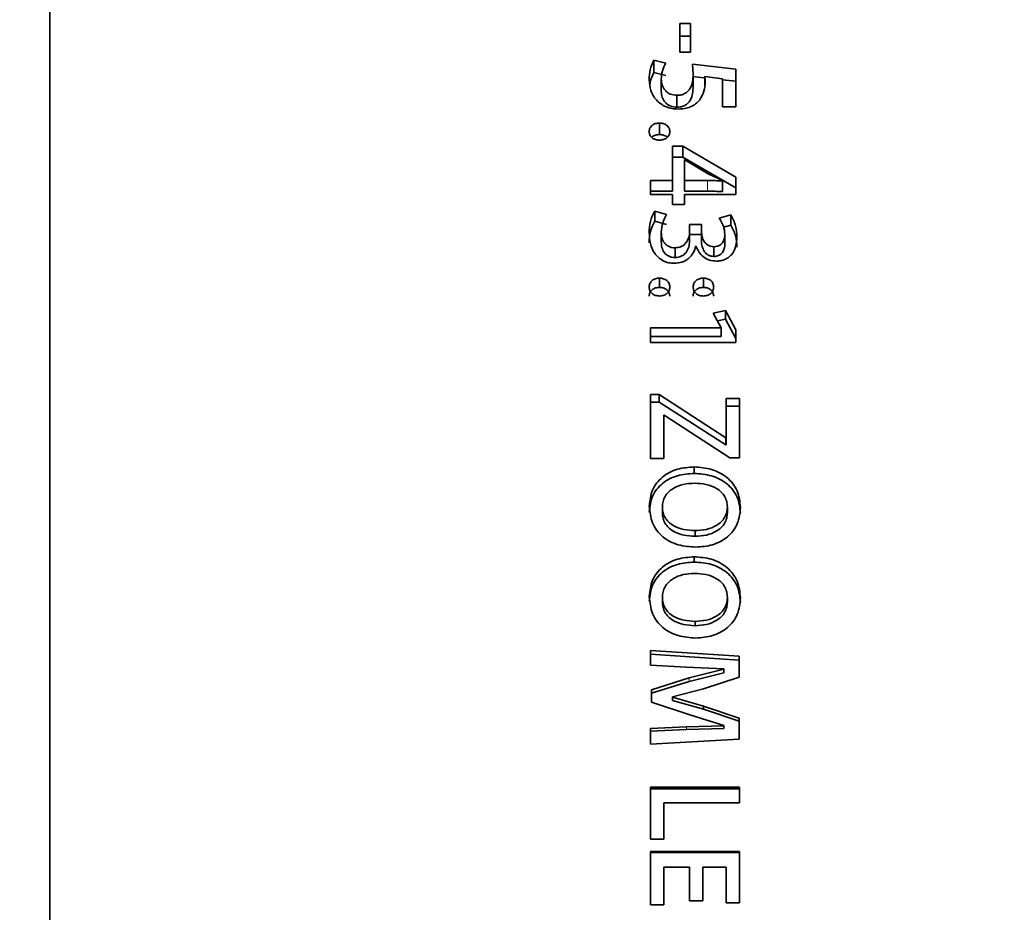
# Model space of a CAD drawing. Header units: millimetres. Extents: x 0 to 1118, y 0 to 864.
# Tile 5 of 86: x 404 to 414, y 170 to 180. Entities that reach past the tile are written whole.
import ezdxf

# ---------------------------------------------------------------- set-up
doc = ezdxf.new("R2010")
doc.units = ezdxf.units.MM
doc.layers.add('ALPHAREV', color=7, linetype='Continuous', lineweight=25)
doc.styles.add('SLDTEXTSTYLE0', font='TXT', dxfattribs={"width": 0.605})
doc.dimstyles.new('SLDDIMSTYLE2', dxfattribs={"dimtxt": 3.175, "dimasz": 4.572, "dimexe": 0, "dimexo": 0.0625, "dimgap": 0.79375, "dimtad": 0, "dimtih": 1, "dimtoh": 1, "dimdec": 1, "dimlfac": 4, "dimrnd": 1e-09, "dimzin": 12, "dimdsep": 46, "dimtxsty": 'SLDTEXTSTYLE0', "dimsah": 1, "dimcen": 0.09, "dimadec": 0, "dimazin": 3, "dimtfac": 1, "dimtofl": 0, "dimtmove": 0, "dimatfit": 3, "dimfxl": 1, "dimfrac": 2, "dimtolj": 1, "dimtzin": 12, "dimarcsym": 0})

# ---------------------------------------------------------------- blocks, each defined once
blk = doc.blocks.new('_D_6')
at = {"layer": 'ALPHAREV'}
for p, q in [((494.068, 215.48), (364.127, 215.48)), ((365.727, 215.48), (365.727, 176.938)), ((366.94, 176.21), (365.849, 176.21)), ((365.849, 176.21), (365.849, 171.337)), ((375.429, 176.21), (376.52, 176.21)), ((376.52, 176.21), (376.52, 171.337)), ((365.849, 171.337), (366.94, 171.337)), ((376.52, 171.337), (375.429, 171.337)), ((365.727, 132.068), (365.727, 170.61)), ((479.003, 132.068), (364.127, 132.068))]:
    blk.add_line(p, q, dxfattribs=at)
for points in [[(365.727, 215.48), (364.965, 210.908), (366.489, 210.908)], [(365.727, 132.068), (366.489, 136.64), (364.965, 136.64)]]:
    blk.add_solid(points, dxfattribs=at)
at = {"layer": 'ALPHAREV', "char_height": 3.175, "attachment_point": 1, "style": 'SLDTEXTSTYLE0'}
for s, insert in [('333.6', (353.843, 175.43)), ('13.1', (366.94, 175.43))]:
    blk.add_mtext(s, dxfattribs=dict(at, insert=insert))

msp = doc.modelspace()

# ---------------------------------------------------------------- linework, layer by layer
at = {"color": 7, "linetype": 'Continuous', "lineweight": 35}
for p, q in [((403.827469, 152.942972), (403.827469, 187.692972)), ((410.496015, 179.670284), (410.383238, 179.670284)), ((410.383238, 179.371871), (410.383238, 179.670284)), ((410.496015, 179.371871), (410.496015, 179.670284)), ((410.496015, 179.535718), (410.383238, 179.535718)), ((410.383238, 179.371871), (410.496015, 179.371871)), ((410.2377, 179.257214), (410.114716, 179.286624)), ((410.114716, 179.157579), (410.114716, 179.286624)), ((410.966183, 179.194771), (410.514791, 179.24545)), ((410.514791, 179.24545), (410.523018, 179.140316)), ((410.2377, 179.128592), (410.114716, 179.157579)), ((410.523018, 179.013375), (410.523018, 179.140316)), ((410.966183, 178.802055), (410.966183, 179.194771)), ((410.191041, 178.962072), (410.191041, 179.088263)), ((410.633025, 179.103914), (410.514791, 179.116997)), ((410.644531, 179.115501), (410.827992, 179.093106)), ((410.644531, 179.029519), (410.644531, 179.115501)), ((410.827992, 178.802055), (410.827992, 179.093106)), ((410.966183, 179.067047), (410.827992, 179.082339)), ((410.354448, 178.796998), (410.354448, 178.920779)), ((410.827992, 178.802055), (410.966183, 178.802055)), ((410.172774, 178.512563), (410.172774, 178.632192)), ((410.414941, 178.393064), (410.306994, 178.393064)), ((410.306994, 178.033655), (410.306994, 178.393064)), ((410.966183, 178.069295), (410.414941, 178.393064)), ((410.414941, 178.393064), (410.414941, 178.276876)), ((410.414941, 178.276876), (410.306994, 178.276876)), ((410.966183, 177.957765), (410.414941, 178.276876)), ((410.432479, 178.033655), (410.432479, 178.250545)), ((410.432479, 178.250545), (410.435206, 178.249324)), ((410.435206, 178.249324), (410.677976, 178.103668)), ((410.078263, 177.88887), (410.078263, 178.033655)), ((410.306994, 178.033655), (410.078263, 178.033655)), ((410.306994, 178.033655), (410.306994, 177.922638)), ((410.673917, 178.033655), (410.432479, 178.033655)), ((410.432479, 178.033655), (410.432479, 177.922638)), ((410.677976, 178.103668), (410.827992, 178.033655)), ((410.827992, 178.033655), (410.827992, 178.028674)), ((410.827992, 178.028674), (410.827992, 177.917728)), ((410.966183, 177.88887), (410.966183, 178.069295)), ((410.306994, 177.922638), (410.078263, 177.922638)), ((410.673917, 177.922638), (410.432479, 177.922638)), ((410.078263, 177.88887), (410.306994, 177.88887)), ((410.306994, 177.784942), (410.306994, 177.88887)), ((410.432479, 177.784942), (410.432479, 177.88887)), ((410.432479, 177.88887), (410.966183, 177.88887)), ((410.246238, 177.680906), (410.123179, 177.715848)), ((410.123179, 177.609404), (410.123179, 177.715848)), ((410.306994, 177.784942), (410.432479, 177.784942)), ((410.246238, 177.574965), (410.123179, 177.609404)), ((410.914957, 177.675331), (410.795252, 177.640629)), ((410.914957, 177.56947), (410.914957, 177.675331)), ((410.191041, 177.393142), (410.191041, 177.496429)), ((410.609396, 177.574602), (410.48588, 177.574602)), ((410.48588, 177.503451), (410.48588, 177.574602)), ((410.48588, 177.400063), (410.48588, 177.503451)), ((410.609586, 177.50583), (410.609396, 177.574602)), ((410.609396, 177.47019), (410.609396, 177.574602)), ((410.609586, 177.402408), (410.609586, 177.50583)), ((410.914957, 177.56947), (410.839988, 177.548049)), ((410.609396, 177.47019), (410.48588, 177.47019)), ((410.609586, 177.402408), (410.609396, 177.47019)), ((410.853407, 177.371572), (410.853407, 177.474544)), ((410.334394, 177.231485), (410.334394, 177.332412)), ((410.550418, 177.351299), (410.553128, 177.35131)), ((410.738644, 177.2433), (410.738644, 177.344399)), ((410.172178, 176.921141), (410.172178, 177.017537)), ((410.62964, 176.921141), (410.62964, 177.017537)), ((410.85962, 176.679883), (410.732581, 176.653056)), ((410.966183, 176.477612), (410.85962, 176.679883)), ((410.85962, 176.588345), (410.85962, 176.679883)), ((410.732581, 176.653056), (410.814541, 176.500704)), ((410.85962, 176.588345), (410.77668, 176.571082)), ((410.966183, 176.388984), (410.85962, 176.588345)), ((410.814541, 176.498139), (410.078263, 176.498139)), ((410.078263, 176.345232), (410.078263, 176.498139)), ((410.814541, 176.498139), (410.814541, 176.500704)), ((410.814541, 176.409216), (410.814541, 176.498139)), ((410.966183, 176.345232), (410.966183, 176.477612)), ((410.814541, 176.409216), (410.078263, 176.409216)), ((410.078263, 176.345232), (410.966183, 176.345232)), ((410.170387, 175.804102), (410.078264, 175.804102)), ((410.078264, 175.138223), (410.078264, 175.804102)), ((410.861987, 175.354527), (410.170387, 175.804102)), ((410.170387, 175.725165), (410.170387, 175.804102)), ((411.004305, 175.763866), (410.866113, 175.763866)), ((410.866113, 175.354527), (410.866113, 175.763866)), ((411.004305, 175.144748), (411.004305, 175.763866)), ((410.170387, 175.725165), (410.078264, 175.725165)), ((410.861987, 175.282059), (410.170387, 175.725165)), ((411.004305, 175.685507), (410.866113, 175.685507)), ((410.216455, 175.589572), (410.221984, 175.589572)), ((410.216455, 175.138223), (410.216455, 175.589572)), ((410.221984, 175.589572), (410.906756, 175.144748)), ((410.866113, 175.354527), (410.861987, 175.354527)), ((410.861987, 175.282059), (410.861987, 175.354527)), ((410.866113, 175.282059), (410.866113, 175.354527)), ((410.866113, 175.282059), (410.861987, 175.282059)), ((410.078264, 175.138223), (410.216455, 175.138223)), ((410.906756, 175.144748), (411.004305, 175.144748)), ((410.534534, 174.983069), (410.534534, 175.051173)), ((410.202755, 174.634045), (410.202755, 174.571944)), ((410.880006, 174.634152), (410.880006, 174.572049)), ((410.544064, 174.387413), (410.544064, 174.32886)), ((410.534534, 174.060479), (410.534534, 174.115114)), ((410.202755, 173.692381), (410.202755, 173.643828)), ((410.880006, 173.692489), (410.880006, 173.643935)), ((410.544064, 173.442722), (410.544064, 173.397762)), ((411.003114, 173.080098), (410.078263, 173.141079)), ((410.078263, 172.985169), (410.078263, 173.141079)), ((411.003114, 173.040355), (410.078263, 173.100459)), ((410.078263, 172.985169), (410.449135, 172.964817)), ((411.003114, 172.860282), (411.003114, 173.080098)), ((410.449135, 172.964817), (410.841891, 172.948519)), ((410.84189, 172.945818), (410.483506, 172.853488)), ((410.84189, 172.908007), (410.483506, 172.817006)), ((410.841891, 172.948519), (410.84189, 172.945818)), ((410.841891, 172.908007), (410.841891, 172.945818)), ((410.483506, 172.853488), (410.089212, 172.731182)), ((410.483506, 172.817006), (410.089212, 172.696459)), ((410.629838, 172.740686), (411.003114, 172.860282)), ((410.089212, 172.601945), (410.089212, 172.731182)), ((410.309545, 172.656377), (410.629838, 172.740686)), ((410.089212, 172.601945), (410.488822, 172.468493)), ((410.309575, 172.65218), (410.309545, 172.656377)), ((410.309545, 172.622731), (410.309545, 172.656377)), ((410.309575, 172.618594), (410.309545, 172.622731)), ((410.631149, 172.561107), (410.309575, 172.65218)), ((410.309575, 172.618594), (410.309575, 172.65218)), ((410.631149, 172.528831), (410.309575, 172.618594)), ((411.003114, 172.434428), (410.631149, 172.561107)), ((410.631149, 172.528831), (410.631149, 172.561107)), ((411.003114, 172.403975), (410.631149, 172.528831)), ((410.488822, 172.468493), (410.841891, 172.359288)), ((411.003114, 172.216223), (411.003114, 172.434428)), ((410.454716, 172.344302), (410.078263, 172.326729)), ((410.078263, 172.16297), (410.078263, 172.326729)), ((410.454716, 172.315146), (410.078263, 172.297826)), ((410.84189, 172.355366), (410.454716, 172.344302)), ((410.84189, 172.326051), (410.454716, 172.315146)), ((410.841891, 172.359288), (410.84189, 172.355366)), ((410.841891, 172.326051), (410.841891, 172.355366)), ((410.078263, 172.16297), (411.003114, 172.216223)), ((411.004305, 171.717404), (410.078264, 171.717404)), ((410.078264, 171.174811), (410.078264, 171.717404)), ((411.004305, 171.697268), (410.078264, 171.697268)), ((411.004305, 171.55427), (411.004305, 171.717404)), ((410.216455, 171.55427), (411.004305, 171.55427)), ((410.216455, 171.174811), (410.216455, 171.55427)), ((410.078264, 171.174811), (410.216455, 171.174811)), ((411.004305, 171.045224), (410.078264, 171.045224)), ((410.078264, 170.492064), (410.078264, 171.045224)), ((411.004305, 170.512649), (411.004305, 171.045224)), ((411.004305, 171.03476), (410.078264, 171.03476)), ((410.216455, 170.492064), (410.216455, 170.881732)), ((410.216455, 170.881732), (410.485371, 170.881732)), ((410.485371, 170.533234), (410.485371, 170.881732)), ((410.622612, 170.533234), (410.622612, 170.881732)), ((410.622612, 170.881732), (410.866113, 170.881732)), ((410.866113, 170.512649), (410.866113, 170.881732)), ((410.485371, 170.533234), (410.622612, 170.533234)), ((410.078264, 170.492064), (410.216455, 170.492064)), ((410.866113, 170.512649), (411.004305, 170.512649))]:
    msp.add_line(p, q, dxfattribs=at)
at = {"color": 7, "linetype": 'Continuous', "lineweight": 18}
for p, q in [((410.673917, 178.033655), (410.673917, 177.922638)), ((410.483506, 172.817006), (410.483506, 172.853488)), ((410.454716, 172.315146), (410.454716, 172.344302))]:
    msp.add_line(p, q, dxfattribs=at)
at = {"color": 7, "linetype": 'Continuous', "lineweight": 35}
for points, knots in [([(410.114716, 179.286624), (410.099966, 179.254067), (410.070443, 179.188903), (410.067186, 179.118627), (410.065556, 179.083463)], [0, 0, 0, 0, 0.499629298, 1, 1, 1, 1]), ([(410.191041, 179.088263), (410.193262, 179.117634), (410.197703, 179.176364), (410.224369, 179.230268), (410.2377, 179.257214)], [0, 0, 0, 0, 0.500100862, 1, 1, 1, 1]), ([(410.114716, 179.157579), (410.098742, 179.125742), (410.07826, 179.084921), (410.074594, 179.040788), (410.073787, 179.031074)], [0, 0, 0, 0, 0.779914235, 1, 1, 1, 1]), ([(410.523018, 179.140316), (410.521938, 179.115629), (410.51978, 179.066323), (410.501753, 179.005079), (410.470209, 178.963099), (410.437666, 178.938184), (410.397576, 178.922672), (410.368833, 178.921411), (410.354448, 178.920779)], [0, 0, 0, 0, 0.250495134, 0.500311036, 0.62528928, 0.750168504, 0.874964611, 1, 1, 1, 1]), ([(410.065556, 179.083463), (410.068616, 179.046057), (410.074722, 178.971393), (410.1235, 178.884232), (410.184628, 178.830617), (410.239771, 178.800123), (410.301879, 178.781681), (410.345127, 178.779398), (410.366758, 178.778255)], [0, 0, 0, 0, 0.250159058, 0.499333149, 0.624501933, 0.749621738, 0.87477137, 1, 1, 1, 1]), ([(410.354448, 178.920779), (410.330763, 178.923254), (410.295156, 178.926975), (410.254909, 178.949627), (410.223498, 178.980237), (410.19643, 179.0271), (410.192838, 179.067867), (410.191041, 179.088263)], [0, 0, 0, 0, 0.249456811, 0.37501354, 0.499940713, 0.749815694, 1, 1, 1, 1]), ([(410.591915, 178.874335), (410.609176, 178.903478), (410.643749, 178.961853), (410.646916, 179.027115), (410.648502, 179.059795)], [0, 0, 0, 0, 0.499256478, 1, 1, 1, 1]), ([(410.648502, 179.059795), (410.6484, 179.069116), (410.648195, 179.08776), (410.645752, 179.106254), (410.644531, 179.115501)], [0, 0, 0, 0, 0.50000751, 1, 1, 1, 1]), ([(410.354448, 178.796998), (410.330783, 178.799427), (410.295247, 178.803075), (410.25496, 178.825392), (410.22356, 178.855528), (410.196446, 178.901711), (410.192842, 178.941961), (410.191041, 178.962072)], [0, 0, 0, 0, 0.25131829, 0.377370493, 0.502334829, 0.75133501, 1, 1, 1, 1]), ([(410.523018, 179.013375), (410.521939, 178.989042), (410.519783, 178.940414), (410.501707, 178.879999), (410.470155, 178.838653), (410.43759, 178.814111), (410.397531, 178.798858), (410.368828, 178.797619), (410.354448, 178.796998)], [0, 0, 0, 0, 0.249206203, 0.498009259, 0.622892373, 0.748153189, 0.873824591, 1, 1, 1, 1]), ([(410.366758, 178.778255), (410.37766, 178.778561), (410.39946, 178.779172), (410.442729, 178.784219), (410.494963, 178.798761), (410.55151, 178.829279), (410.578449, 178.859319), (410.591915, 178.874335)], [0, 0, 0, 0, 0.125278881, 0.250504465, 0.500443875, 0.750298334, 1, 1, 1, 1]), ([(410.172774, 178.632192), (410.16591, 178.631876), (410.15219, 178.631245), (410.132057, 178.626918), (410.113262, 178.619314), (410.096531, 178.608402), (410.082677, 178.594935), (410.06904, 178.573663), (410.066959, 178.555544), (410.065563, 178.543396)], [0, 0, 0, 0, 0.125263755, 0.25038317, 0.375722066, 0.500539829, 0.628027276, 0.750594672, 1, 1, 1, 1]), ([(410.279991, 178.543311), (410.279562, 178.549361), (410.278705, 178.561451), (410.272862, 178.578957), (410.262885, 178.594937), (410.249085, 178.608519), (410.232412, 178.619338), (410.207278, 178.629603), (410.186559, 178.631158), (410.172774, 178.632192)], [0, 0, 0, 0, 0.125204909, 0.250227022, 0.374453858, 0.500243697, 0.624772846, 0.750349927, 1, 1, 1, 1]), ([(410.065563, 178.543396), (410.0669, 178.531213), (410.068895, 178.51303), (410.08238, 178.491565), (410.096211, 178.477953), (410.112987, 178.467015), (410.138334, 178.457093), (410.159006, 178.455538), (410.172774, 178.454503)], [0, 0, 0, 0, 0.249654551, 0.372598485, 0.499920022, 0.625079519, 0.750305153, 1, 1, 1, 1]), ([(410.172774, 178.454503), (410.179664, 178.454793), (410.193436, 178.455374), (410.213651, 178.459622), (410.232831, 178.466675), (410.249504, 178.477673), (410.263367, 178.491251), (410.276652, 178.512858), (410.278657, 178.53114), (410.279991, 178.543311)], [0, 0, 0, 0, 0.125294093, 0.250457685, 0.376147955, 0.500674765, 0.625762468, 0.750838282, 1, 1, 1, 1]), ([(410.172774, 178.512563), (410.159109, 178.511482), (410.131864, 178.509327), (410.104129, 178.496065), (410.093408, 178.485261), (410.09162, 178.483461)], [0, 0, 0, 0, 0.456102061, 0.909338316, 1, 1, 1, 1]), ([(410.254235, 178.483268), (410.252397, 178.485163), (410.246146, 178.491613), (410.23227, 178.499806), (410.207317, 178.510074), (410.186579, 178.511568), (410.172774, 178.512563)], [0, 0, 0, 0, 0.093658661, 0.318690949, 0.546470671, 1, 1, 1, 1]), ([(410.827992, 178.028674), (410.802341, 178.030205), (410.751039, 178.033268), (410.699624, 178.033526), (410.673917, 178.033655)], [0, 0, 0, 0, 0.500000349, 1, 1, 1, 1]), ([(410.827992, 177.917728), (410.80234, 177.919238), (410.751037, 177.922256), (410.699624, 177.922511), (410.673917, 177.922638)], [0, 0, 0, 0, 0.499989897, 1, 1, 1, 1]), ([(410.123179, 177.715848), (410.105856, 177.679801), (410.071168, 177.607622), (410.067429, 177.528582), (410.065556, 177.489015)], [0, 0, 0, 0, 0.499407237, 1, 1, 1, 1]), ([(410.123179, 177.609404), (410.105855, 177.573891), (410.071195, 177.502837), (410.067436, 177.424846), (410.065556, 177.385835)], [0, 0, 0, 0, 0.499799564, 1, 1, 1, 1]), ([(410.191041, 177.496429), (410.193963, 177.528786), (410.199808, 177.593501), (410.230761, 177.651771), (410.246238, 177.680906)], [0, 0, 0, 0, 0.499993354, 1, 1, 1, 1]), ([(410.795252, 177.640629), (410.811685, 177.614374), (410.843961, 177.562808), (410.850297, 177.503604), (410.853407, 177.474544)], [0, 0, 0, 0, 0.509154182, 1, 1, 1, 1]), ([(410.978891, 177.442143), (410.976612, 177.48306), (410.972061, 177.564786), (410.933975, 177.638515), (410.914957, 177.675331)], [0, 0, 0, 0, 0.500655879, 1, 1, 1, 1]), ([(410.334394, 177.332412), (410.323525, 177.332779), (410.302022, 177.333504), (410.271199, 177.344609), (410.244512, 177.361455), (410.214865, 177.390577), (410.195231, 177.437751), (410.19244, 177.47684), (410.191041, 177.496429)], [0, 0, 0, 0, 0.125672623, 0.248637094, 0.378728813, 0.500453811, 0.74964965, 1, 1, 1, 1]), ([(410.48588, 177.503451), (410.485598, 177.493193), (410.485035, 177.472685), (410.475495, 177.432538), (410.457393, 177.394287), (410.428841, 177.36225), (410.390758, 177.339089), (410.356919, 177.335081), (410.334394, 177.332412)], [0, 0, 0, 0, 0.125417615, 0.250743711, 0.500760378, 0.625816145, 0.750924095, 1, 1, 1, 1]), ([(410.738644, 177.344399), (410.728487, 177.345307), (410.708197, 177.347121), (410.679738, 177.358073), (410.655356, 177.375414), (410.63274, 177.406553), (410.613514, 177.450225), (410.610895, 177.487296), (410.609586, 177.50583)], [0, 0, 0, 0, 0.1251917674, 0.2500834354, 0.3749628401, 0.4999550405, 0.7499853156, 1, 1, 1, 1]), ([(410.978891, 177.339637), (410.976602, 177.379981), (410.972028, 177.460634), (410.933975, 177.533201), (410.914957, 177.56947)], [0, 0, 0, 0, 0.500213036, 1, 1, 1, 1]), ([(410.065556, 177.489015), (410.067817, 177.451978), (410.07233, 177.378027), (410.109017, 177.288853), (410.160474, 177.230676), (410.209304, 177.196504), (410.266625, 177.174993), (410.3073, 177.172528), (410.327644, 177.171295)], [0, 0, 0, 0, 0.250301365, 0.499767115, 0.624895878, 0.749905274, 0.874918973, 1, 1, 1, 1]), ([(410.334394, 177.231485), (410.323529, 177.231845), (410.302048, 177.232558), (410.271242, 177.243486), (410.244553, 177.26008), (410.214932, 177.288727), (410.195232, 177.335254), (410.192439, 177.373829), (410.191041, 177.393142)], [0, 0, 0, 0, 0.126717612, 0.250503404, 0.38109069, 0.502886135, 0.751120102, 1, 1, 1, 1]), ([(410.48588, 177.400063), (410.484298, 177.379862), (410.481132, 177.339417), (410.457203, 177.29241), (410.428815, 177.260846), (410.390654, 177.238037), (410.356894, 177.234105), (410.334394, 177.231485)], [0, 0, 0, 0, 0.248756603, 0.498030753, 0.623165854, 0.74885343, 1, 1, 1, 1]), ([(410.738644, 177.2433), (410.72849, 177.244194), (410.708225, 177.245978), (410.67978, 177.256753), (410.655422, 177.273826), (410.63265, 177.3045), (410.618097, 177.339021), (410.610279, 177.374987), (410.609817, 177.393267), (410.609586, 177.402408)], [0, 0, 0, 0, 0.126198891, 0.251870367, 0.377096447, 0.501929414, 0.7509113, 0.875450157, 1, 1, 1, 1]), ([(410.853407, 177.474544), (410.852382, 177.458819), (410.850357, 177.427718), (410.834137, 177.390044), (410.810516, 177.367032), (410.788891, 177.353744), (410.764435, 177.345465), (410.747229, 177.344754), (410.738644, 177.344399)], [0, 0, 0, 0, 0.25164563, 0.497690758, 0.62560275, 0.749963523, 0.875238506, 1, 1, 1, 1]), ([(410.767037, 177.194459), (410.775097, 177.19464), (410.791213, 177.195003), (410.822979, 177.20013), (410.861181, 177.212898), (410.900736, 177.23898), (410.943612, 177.283417), (410.97338, 177.354185), (410.977051, 177.412785), (410.978891, 177.442143)], [0, 0, 0, 0, 0.062664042, 0.12530215, 0.250315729, 0.375343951, 0.500420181, 0.749713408, 1, 1, 1, 1]), ([(410.327644, 177.171295), (410.354663, 177.173733), (410.395191, 177.177391), (410.444239, 177.199155), (410.486955, 177.229368), (410.529732, 177.279389), (410.543521, 177.327324), (410.550418, 177.351299)], [0, 0, 0, 0, 0.249839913, 0.374735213, 0.500308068, 0.750070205, 1, 1, 1, 1]), ([(410.553128, 177.35131), (410.562022, 177.33023), (410.579784, 177.288134), (410.627236, 177.234849), (410.692978, 177.199852), (410.742342, 177.196257), (410.767037, 177.194459)], [0, 0, 0, 0, 0.250584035, 0.500407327, 0.750071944, 1, 1, 1, 1]), ([(410.853407, 177.371572), (410.852383, 177.356068), (410.850355, 177.325375), (410.834082, 177.288218), (410.810482, 177.265582), (410.788857, 177.252495), (410.764416, 177.244348), (410.747227, 177.243649), (410.738644, 177.2433)], [0, 0, 0, 0, 0.250151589, 0.495248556, 0.623238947, 0.748087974, 0.874209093, 1, 1, 1, 1]), ([(410.172178, 177.017537), (410.165339, 177.0172), (410.151669, 177.016527), (410.125041, 177.010472), (410.10103, 176.997074), (410.082555, 176.978411), (410.06937, 176.955935), (410.067085, 176.936925), (410.065563, 176.924266)], [0, 0, 0, 0, 0.125421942, 0.25069396, 0.499948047, 0.625167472, 0.750371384, 1, 1, 1, 1]), ([(410.279991, 176.924177), (410.279558, 176.930546), (410.278692, 176.943273), (410.272846, 176.961727), (410.262692, 176.978492), (410.248789, 176.992744), (410.232013, 177.004071), (410.206783, 177.014832), (410.186002, 177.016457), (410.172178, 177.017537)], [0, 0, 0, 0, 0.125182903, 0.250163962, 0.374532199, 0.500241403, 0.624722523, 0.750368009, 1, 1, 1, 1]), ([(410.62964, 177.017537), (410.62279, 177.017212), (410.609099, 177.016561), (410.588998, 177.012108), (410.570258, 177.004093), (410.553685, 176.992652), (410.540031, 176.978376), (410.526533, 176.956044), (410.524427, 176.936977), (410.523023, 176.924264)], [0, 0, 0, 0, 0.1253038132, 0.2504579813, 0.3754941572, 0.500678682, 0.6261910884, 0.7507474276, 1, 1, 1, 1]), ([(410.737453, 176.924177), (410.737019, 176.930546), (410.736154, 176.943273), (410.730308, 176.961727), (410.720153, 176.978492), (410.70625, 176.992744), (410.689474, 177.004071), (410.664245, 177.014832), (410.643463, 177.016457), (410.62964, 177.017537)], [0, 0, 0, 0, 0.125182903, 0.250163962, 0.374532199, 0.500241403, 0.624722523, 0.750368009, 1, 1, 1, 1]), ([(410.065563, 176.924266), (410.067021, 176.911568), (410.06921, 176.892503), (410.08227, 176.86987), (410.096133, 176.855682), (410.112692, 176.844266), (410.137855, 176.833691), (410.158457, 176.832053), (410.172178, 176.830962)], [0, 0, 0, 0, 0.249582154, 0.374737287, 0.499896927, 0.625082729, 0.75031758, 1, 1, 1, 1]), ([(410.172178, 176.921141), (410.158458, 176.920071), (410.1311, 176.917938), (410.101113, 176.900956), (410.082515, 176.882617), (410.072886, 176.86594), (410.066975, 176.847909), (410.066034, 176.835444), (410.065563, 176.829211)], [0, 0, 0, 0, 0.251471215, 0.50144399, 0.626501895, 0.751141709, 0.875551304, 1, 1, 1, 1]), ([(410.172178, 176.830962), (410.179054, 176.83141), (410.192799, 176.832306), (410.213142, 176.836554), (410.232184, 176.844254), (410.249146, 176.855447), (410.263017, 176.869644), (410.276707, 176.892136), (410.278678, 176.91136), (410.279991, 176.924177)], [0, 0, 0, 0, 0.125253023, 0.250377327, 0.377181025, 0.500574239, 0.626122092, 0.750720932, 1, 1, 1, 1]), ([(410.279991, 176.829124), (410.278589, 176.841749), (410.276486, 176.860694), (410.262618, 176.882681), (410.248786, 176.896718), (410.231989, 176.907877), (410.206758, 176.918482), (410.185996, 176.920079), (410.172178, 176.921141)], [0, 0, 0, 0, 0.2475943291, 0.371534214, 0.4972867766, 0.6220575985, 0.7484685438, 1, 1, 1, 1]), ([(410.523023, 176.924264), (410.524366, 176.911516), (410.526382, 176.892381), (410.539743, 176.869873), (410.553356, 176.855468), (410.569971, 176.844015), (410.595247, 176.833573), (410.615891, 176.832006), (410.62964, 176.830962)], [0, 0, 0, 0, 0.249501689, 0.374497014, 0.499778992, 0.62496945, 0.750222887, 1, 1, 1, 1]), ([(410.62964, 176.921141), (410.615889, 176.920134), (410.595272, 176.918625), (410.570277, 176.907867), (410.553731, 176.896646), (410.539986, 176.882567), (410.530138, 176.866023), (410.524211, 176.847952), (410.523419, 176.835458), (410.523023, 176.829209)], [0, 0, 0, 0, 0.251244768, 0.376706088, 0.502141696, 0.627408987, 0.75144351, 0.875700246, 1, 1, 1, 1]), ([(410.62964, 176.830962), (410.643444, 176.832164), (410.664269, 176.833978), (410.689571, 176.84457), (410.706429, 176.855774), (410.720134, 176.869999), (410.734157, 176.892196), (410.736136, 176.911394), (410.737453, 176.924177)], [0, 0, 0, 0, 0.250500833, 0.377888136, 0.501173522, 0.626171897, 0.751090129, 1, 1, 1, 1]), ([(410.737453, 176.829124), (410.736051, 176.841749), (410.733947, 176.860694), (410.720079, 176.882681), (410.706248, 176.896718), (410.68945, 176.907877), (410.664219, 176.918482), (410.643457, 176.920079), (410.62964, 176.921141)], [0, 0, 0, 0, 0.247594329, 0.371534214, 0.497286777, 0.622057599, 0.748468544, 1, 1, 1, 1]), ([(410.534534, 175.051173), (410.475456, 175.046897), (410.357487, 175.038359), (410.223405, 174.96847), (410.14161, 174.886427), (410.081756, 174.786579), (410.072753, 174.700616), (410.066748, 174.643276)], [0, 0, 0, 0, 0.250270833, 0.499756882, 0.625670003, 0.75031441, 1, 1, 1, 1]), ([(411.015851, 174.630178), (411.009484, 174.689178), (410.999939, 174.777626), (410.937792, 174.879866), (410.875026, 174.944069), (410.799199, 174.993664), (410.686827, 175.040078), (410.595428, 175.046737), (410.534534, 175.051173)], [0, 0, 0, 0, 0.249272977, 0.373693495, 0.499567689, 0.624762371, 0.749996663, 1, 1, 1, 1]), ([(410.534534, 174.983069), (410.475485, 174.978865), (410.357745, 174.970481), (410.223659, 174.901751), (410.141713, 174.82083), (410.081829, 174.722491), (410.072778, 174.637597), (410.066748, 174.581042)], [0, 0, 0, 0, 0.251867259, 0.502208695, 0.62792097, 0.752126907, 1, 1, 1, 1]), ([(411.015851, 174.568132), (411.009458, 174.626326), (410.999863, 174.713676), (410.937686, 174.814361), (410.874899, 174.877603), (410.7991, 174.926438), (410.6867, 174.972165), (410.5954, 174.978707), (410.534534, 174.983069)], [0, 0, 0, 0, 0.2474769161, 0.371473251, 0.497135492, 0.6225946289, 0.7483957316, 1, 1, 1, 1]), ([(410.202755, 174.634045), (410.204317, 174.653033), (410.207441, 174.690991), (410.229109, 174.744752), (410.264789, 174.790738), (410.327081, 174.837332), (410.419553, 174.874551), (410.498031, 174.87904), (410.537313, 174.881287)], [0, 0, 0, 0, 0.125124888, 0.250143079, 0.375098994, 0.500228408, 0.74983392, 1, 1, 1, 1]), ([(410.537313, 174.881287), (410.57726, 174.879199), (410.657068, 174.875028), (410.752494, 174.838779), (410.816759, 174.792383), (410.853322, 174.745863), (410.875333, 174.691981), (410.878452, 174.653364), (410.880012, 174.634045)], [0, 0, 0, 0, 0.250198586, 0.499863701, 0.629961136, 0.749833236, 0.874847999, 1, 1, 1, 1]), ([(410.066748, 174.643276), (410.072636, 174.58344), (410.081479, 174.493572), (410.143032, 174.388723), (410.204795, 174.322556), (410.28127, 174.271503), (410.396128, 174.226492), (410.489239, 174.220055), (410.550815, 174.215798)], [0, 0, 0, 0, 0.249291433, 0.374407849, 0.499562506, 0.621848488, 0.749920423, 1, 1, 1, 1]), ([(410.544064, 174.387413), (410.504329, 174.389506), (410.424955, 174.393685), (410.330011, 174.430007), (410.266149, 174.476391), (410.229421, 174.522719), (410.211648, 174.567358), (410.204252, 174.605209), (410.203254, 174.624432), (410.202755, 174.634045)], [0, 0, 0, 0, 0.250169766, 0.49973708, 0.629811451, 0.74973077, 0.874713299, 0.937341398, 1, 1, 1, 1]), ([(410.879982, 174.634151), (410.878317, 174.615171), (410.874989, 174.577235), (410.853021, 174.523687), (410.817296, 174.477563), (410.754048, 174.431964), (410.661774, 174.394387), (410.583318, 174.389739), (410.544064, 174.387413)], [0, 0, 0, 0, 0.125145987, 0.25013604, 0.374095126, 0.500140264, 0.749904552, 1, 1, 1, 1]), ([(410.550815, 174.215798), (410.609991, 174.220226), (410.728179, 174.22907), (410.862045, 174.300779), (410.942991, 174.384674), (411.001473, 174.486214), (411.010208, 174.572613), (411.016028, 174.63017)], [0, 0, 0, 0, 0.2501679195, 0.4996486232, 0.6249694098, 0.7501607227, 1, 1, 1, 1]), ([(410.544064, 174.32886), (410.50434, 174.33092), (410.425058, 174.335032), (410.330149, 174.370766), (410.266232, 174.416482), (410.229469, 174.462131), (410.211655, 174.506184), (410.204253, 174.543516), (410.203254, 174.562468), (410.202755, 174.571944)], [0, 0, 0, 0, 0.251546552, 0.502033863, 0.632143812, 0.751650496, 0.875780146, 0.937887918, 1, 1, 1, 1]), ([(410.879982, 174.572048), (410.878315, 174.553336), (410.874981, 174.515903), (410.852972, 174.463086), (410.817212, 174.417636), (410.75392, 174.3727), (410.661664, 174.335719), (410.583307, 174.331149), (410.544064, 174.32886)], [0, 0, 0, 0, 0.124086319, 0.248229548, 0.371762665, 0.497850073, 0.748517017, 1, 1, 1, 1]), ([(410.534534, 174.115114), (410.475456, 174.110778), (410.357487, 174.102118), (410.223405, 174.031246), (410.14161, 173.948078), (410.081756, 173.846882), (410.072753, 173.759809), (410.066748, 173.701729)], [0, 0, 0, 0, 0.250270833, 0.499756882, 0.625670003, 0.75031441, 1, 1, 1, 1]), ([(411.015851, 173.688464), (411.009484, 173.748223), (410.999939, 173.83781), (410.937792, 173.941427), (410.875026, 174.00651), (410.799199, 174.056795), (410.686827, 174.103862), (410.595428, 174.110615), (410.534534, 174.115114)], [0, 0, 0, 0, 0.249272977, 0.373693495, 0.499567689, 0.624762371, 0.749996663, 1, 1, 1, 1]), ([(410.534534, 174.060479), (410.475485, 174.056215), (410.357745, 174.047712), (410.223659, 173.978015), (410.141713, 173.895984), (410.081829, 173.796318), (410.072778, 173.710327), (410.066748, 173.653042)], [0, 0, 0, 0, 0.251867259, 0.5022086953, 0.6279209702, 0.7521269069, 1, 1, 1, 1]), ([(411.015851, 173.639968), (411.009458, 173.698911), (410.999863, 173.787385), (410.937686, 173.889427), (410.874899, 173.953536), (410.7991, 174.00305), (410.6867, 174.049419), (410.5954, 174.056055), (410.534534, 174.060479)], [0, 0, 0, 0, 0.2474769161, 0.371473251, 0.497135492, 0.6225946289, 0.7483957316, 1, 1, 1, 1]), ([(410.202755, 173.692381), (410.204317, 173.71161), (410.207441, 173.750053), (410.229109, 173.804513), (410.264789, 173.851106), (410.327081, 173.898321), (410.419553, 173.936043), (410.498031, 173.940593), (410.537313, 173.94287)], [0, 0, 0, 0, 0.125124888, 0.250143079, 0.375098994, 0.500228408, 0.74983392, 1, 1, 1, 1]), ([(410.537313, 173.94287), (410.57726, 173.940754), (410.657068, 173.936527), (410.752494, 173.899788), (410.816759, 173.852772), (410.853322, 173.805639), (410.875333, 173.751055), (410.878452, 173.711946), (410.880012, 173.692381)], [0, 0, 0, 0, 0.2501985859, 0.4998637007, 0.6299611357, 0.749833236, 0.8748479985, 1, 1, 1, 1]), ([(410.066748, 173.701729), (410.072636, 173.641141), (410.081479, 173.550145), (410.143032, 173.444045), (410.204795, 173.377102), (410.28127, 173.325462), (410.396128, 173.27994), (410.489239, 173.273431), (410.550815, 173.269126)], [0, 0, 0, 0, 0.2492914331, 0.3744078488, 0.4995625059, 0.6218484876, 0.7499204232, 1, 1, 1, 1]), ([(410.544064, 173.442722), (410.504329, 173.444839), (410.424955, 173.449068), (410.330011, 173.485822), (410.266149, 173.532766), (410.229421, 173.57966), (410.211648, 173.624853), (410.204252, 173.663179), (410.203254, 173.682645), (410.202755, 173.692381)], [0, 0, 0, 0, 0.250169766, 0.49973708, 0.629811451, 0.74973077, 0.874713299, 0.937341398, 1, 1, 1, 1]), ([(410.544064, 173.397762), (410.50434, 173.399846), (410.425058, 173.404006), (410.330149, 173.440166), (410.266232, 173.486433), (410.229469, 173.53264), (410.211655, 173.577239), (410.204253, 173.61504), (410.203254, 173.634232), (410.202755, 173.643828)], [0, 0, 0, 0, 0.251546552, 0.502033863, 0.632143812, 0.751650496, 0.875780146, 0.937887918, 1, 1, 1, 1]), ([(410.879982, 173.692487), (410.878317, 173.673267), (410.874989, 173.634851), (410.853021, 173.58064), (410.817296, 173.533952), (410.754048, 173.487803), (410.661774, 173.449778), (410.583318, 173.445075), (410.544064, 173.442722)], [0, 0, 0, 0, 0.125145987, 0.25013604, 0.374095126, 0.500140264, 0.749904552, 1, 1, 1, 1]), ([(410.879982, 173.643933), (410.878315, 173.624985), (410.874981, 173.587079), (410.852972, 173.533608), (410.817212, 173.487602), (410.75392, 173.442122), (410.661664, 173.404702), (410.583307, 173.400078), (410.544064, 173.397762)], [0, 0, 0, 0, 0.1240863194, 0.2482295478, 0.3717626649, 0.497850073, 0.7485170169, 1, 1, 1, 1]), ([(410.550815, 173.269126), (410.609991, 173.273603), (410.728179, 173.282546), (410.862045, 173.35507), (410.942991, 173.439948), (411.001473, 173.542699), (411.010208, 173.630179), (411.016028, 173.688456)], [0, 0, 0, 0, 0.250167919, 0.499648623, 0.62496941, 0.750160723, 1, 1, 1, 1])]:
    msp.add_open_spline(points, degree=3, knots=knots, dxfattribs=at)

# ---------------------------------------------------------------- dimensions: what is measured, and where the dimension line sits
at = {"layer": 'ALPHAREV'}
dim = msp.add_linear_dim(base=(365.727469, 215.479547), p1=(480.602833, 132.067972), p2=(495.667833, 215.479547), angle=90, dimstyle='SLDDIMSTYLE2', dxfattribs=at)
dim.commit()
dim.dimension.update_dxf_attribs({"geometry": '_D_6', "text_midpoint": (365.727469, 173.773759), "dimtype": 160})

doc.saveas('drawing.dxf')
